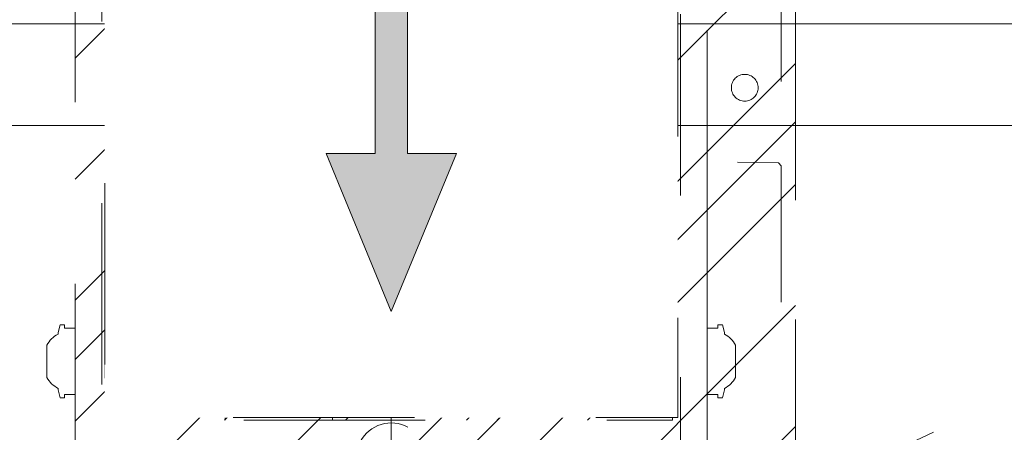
# Model space of a CAD drawing. Header units: inches. Extents: x -462 to -288, y -230 to 11.
# Tile 40 of 58: x -359.68 to -352.44, y -1.39 to 1.64. Entities that reach past the tile are written whole.
import ezdxf

# ---------------------------------------------------------------- set-up
doc = ezdxf.new("R2010")
doc.units = ezdxf.units.IN
doc.header["$LTSCALE"] = 32
doc.header["$MEASUREMENT"] = 0
doc.header["$PDMODE"] = 1
doc.header["$PDSIZE"] = -2
doc.linetypes.add('Dash Style-1', pattern=[0.083328, 0.041656, -0.041672])
for name, color, linetype, lineweight in [('Black', 7, 'Continuous', 18), ('DashLine', 7, 'Dash Style-1', 13), ('DashLineFill', 7, 'Dash Style-1', 13), ('Drawing', 7, 'Continuous', 18), ('Leg_Locator', 7, 'Continuous', 13), ('Metal-DeskStructure', 7, 'Continuous', 13), ('None', 7, 'Continuous', 18), ('SolidLine', 7, 'Continuous', 15)]:
    doc.layers.add(name, color=color, linetype=linetype, lineweight=lineweight)
doc.layers.add('Metal-Leg', color=7, linetype='Continuous', lineweight=18, true_color=0x4c4c4c)
pattern_1 = [(45, (0, 0), (-1.613, 1.9357), []), (45, (-1.0608, 1.0608), (-0.472346, 0.41676), [])]

# ---------------------------------------------------------------- blocks, each defined once
blk = doc.blocks.new('Group-27')
at = {"layer": 'DashLine'}
blk.add_line((59.8425, -8.8583), (41.871, -17.2385), dxfattribs=at)
at = {"layer": 'SolidLine', "flags": 128}
blk.add_lwpolyline([(40.0131, -8.1102), (59.8425, -8.1102), (59.8425, -8.8583), (40.0131, -8.8583)], close=True, dxfattribs=at)
blk = doc.blocks.new('Group-28')
at = {"layer": 'None'}
blk.add_blockref('Group-27', (0, 0), dxfattribs=at)
blk = doc.blocks.new('SL Utility Cabinet (2D)')
at = {"layer": 'None'}
blk.add_blockref('Group-28', (0, 0), dxfattribs=at)
at = {"layer": 'Drawing', "color": 0, "flags": 1}
for tag in ['Tag', 'Catalog', 'Option1', 'Option2', 'Option3', 'Option4', 'Option5', 'Option6', 'Option7', 'Option8', 'Option9', 'Option10', 'Option11', 'Option12', 'Custom', 'FinishGroup', 'Discount', 'Item2', 'Item3', 'Item6', 'Item9', 'Item10', 'Item12', 'Item13', 'Item16', 'Item19', 'Item20', 'Item21', 'Item22', 'Item23', 'Item24', 'Item25', 'Item8', 'Item18', 'Item1', 'Item4', 'Item5', 'Item7', 'Item11', 'Item14', 'Item15', 'Item17']:
    blk.add_attdef(tag, (-48.5129, 7.4634), '', height=0.00709, dxfattribs=at)
blk = doc.blocks.new('Group-41')
at = {"layer": 'DashLineFill', "linetype": 'Continuous', "lineweight": 13}
h = blk.add_hatch(dxfattribs=at)
h.set_pattern_fill('Steel', color=253, style=0, pattern_type=2)
h.set_pattern_definition(pattern_1)
h.paths.add_polyline_path([(-2.0669, 1.3976), (2.0669, 1.3976), (2.0669, 0.1378), (2.1063, 0.1378), (2.1063, -0.1378), (2.0669, -0.1378), (2.0669, -5.2756), (2.1063, -5.2756), (2.1063, -5.5512), (2.0669, -5.5512), (2.0669, -5.8268), (-2.0669, -5.8268), (-2.0669, -5.5512), (-2.1063, -5.5512), (-2.1063, -5.2756), (-2.0669, -5.2756), (-2.0669, -0.1378), (-2.1063, -0.1378), (-2.1063, 0.1378), (-2.0669, 0.1378)])
at = {"layer": 'DashLineFill', "flags": 128}
blk.add_lwpolyline([(-2.0669, 1.3976), (2.0669, 1.3976), (2.0669, 0.1378), (2.1063, 0.1378), (2.1063, -0.1378), (2.0669, -0.1378), (2.0669, -5.2756), (2.1063, -5.2756), (2.1063, -5.5512), (2.0669, -5.5512), (2.0669, -5.8268), (-2.0669, -5.8268), (-2.0669, -5.5512), (-2.1063, -5.5512), (-2.1063, -5.2756), (-2.0669, -5.2756), (-2.0669, -0.1378), (-2.1063, -0.1378), (-2.1063, 0.1378), (-2.0669, 0.1378)], close=True, dxfattribs=at)
at = {"layer": 'SolidLine', "flags": 128}
blk.add_lwpolyline([(-1.2205, -5.8268), (-1.2205, -5.1826), (-0.4331, -5.1826), (-0.4331, -5.8268)], dxfattribs=at)
at = {"layer": 'SolidLine', "linetype": 'Continuous', "lineweight": 5}
blk.add_point((0, 0), dxfattribs=at)
blk = doc.blocks.new('TL14_upper_leg (2D)')
at = {"layer": 'DashLine', "flags": 128}
blk.add_lwpolyline([(0, 1.2205), (0.1196, 1.2146), (0.2381, 1.197), (0.3543, 1.1679), (0.4671, 1.1276), (0.5753, 1.0764), (0.6781, 1.0148), (0.7743, 0.9434), (0.863, 0.863), (0.9434, 0.7743), (1.0148, 0.6781), (1.0764, 0.5753), (1.1276, 0.4671), (1.1679, 0.3543), (1.197, 0.2381), (1.2146, 0.1196), (1.2205, 0), (1.2146, -0.1196), (1.197, -0.2381), (1.1679, -0.3543), (1.1276, -0.4671), (1.0764, -0.5753), (1.0148, -0.6781), (0.9434, -0.7743), (0.863, -0.863), (0.7743, -0.9434), (0.6781, -1.0148), (0.5753, -1.0764), (0.4671, -1.1276), (0.3543, -1.1679), (0.2381, -1.197), (0.1196, -1.2146), (0, -1.2205), (-0.1196, -1.2146), (-0.2381, -1.197), (-0.3543, -1.1679), (-0.4671, -1.1276), (-0.5753, -1.0764), (-0.6781, -1.0148), (-0.7743, -0.9434), (-0.863, -0.863), (-0.9434, -0.7743), (-1.0148, -0.6781), (-1.0764, -0.5753), (-1.1276, -0.4671), (-1.1679, -0.3543), (-1.197, -0.2381), (-1.2146, -0.1196), (-1.2205, 0), (-1.2146, 0.1196), (-1.197, 0.2381), (-1.1679, 0.3543), (-1.1276, 0.4671), (-1.0764, 0.5753), (-1.0148, 0.6781), (-0.9434, 0.7743), (-0.863, 0.863), (-0.7743, 0.9434), (-0.6781, 1.0148), (-0.5753, 1.0764), (-0.4671, 1.1276), (-0.3543, 1.1679), (-0.2381, 1.197), (-0.1196, 1.2146)], close=True, dxfattribs=at)
at = {"layer": 'Metal-Leg', "linetype": 'Continuous', "lineweight": 5}
blk.add_point((0, 0), dxfattribs=at)
blk.add_point((0, 0), dxfattribs=at)
at = {"layer": 'SolidLine', "flags": 128}
for points in [[(-2.3228, 0.2437), (-2.4016, 0.2437), (-2.4016, 0.2677), (-2.4341, 0.2677), (-2.4493, 0.2108), (-2.4493, 0.1992, 0.157975), (-2.5315, 0.1181), (-2.5315, -0.1181, 0.156027), (-2.4493, -0.1991), (-2.4493, -0.2108), (-2.4341, -0.2677), (-2.4016, -0.2677), (-2.4016, -0.2437), (-2.3228, -0.2437)], [(2.3228, 0.2437), (2.4016, 0.2437), (2.4016, 0.2677), (2.4341, 0.2677), (2.4493, 0.2108), (2.4493, 0.1992, -0.157975), (2.5315, 0.1181), (2.5315, -0.1181, -0.156027), (2.4493, -0.1991), (2.4493, -0.2108), (2.4341, -0.2677), (2.4016, -0.2677), (2.4016, -0.2437), (2.3228, -0.2437)], [(-2.3228, -5.15), (-2.4016, -5.15), (-2.4016, -5.126), (-2.4341, -5.126), (-2.4493, -5.1829), (-2.4493, -5.1945, 0.157975), (-2.5315, -5.2756), (-2.5315, -5.5118, 0.156027), (-2.4493, -5.5928), (-2.4493, -5.6045), (-2.4341, -5.6614), (-2.4016, -5.6614), (-2.4016, -5.6374), (-2.3228, -5.6374)], [(2.3228, -5.15), (2.4016, -5.15), (2.4016, -5.126), (2.4341, -5.126), (2.4493, -5.1829), (2.4493, -5.1945, -0.157975), (2.5315, -5.2756), (2.5315, -5.5118, -0.156027), (2.4493, -5.5928), (2.4493, -5.6045), (2.4341, -5.6614), (2.4016, -5.6614), (2.4016, -5.6374), (2.3228, -5.6374)]]:
    blk.add_lwpolyline(points, format="xyb", close=True, dxfattribs=at)
at = {"layer": 'DashLine', "color": 7}
blk.add_blockref('Group-41', (0, 0), dxfattribs=at)
blk = doc.blocks.new('Group-43')
at = {"layer": 'DashLine'}
for p, q in [((0.0002, -0.9961), (0.0002, -0.7598)), ((-0.1179, -1.1142), (-0.3541, -1.1142)), ((0.1183, -1.1142), (0.3545, -1.1142)), ((0.0002, -1.2323), (0.0002, -1.4685))]:
    blk.add_line(p, q, dxfattribs=at)
at = {"layer": 'DashLine', "flags": 128}
blk.add_lwpolyline([(-0.2557, -1.1142), (-0.2545, -1.0891), (-0.2508, -1.0642), (-0.2447, -1.0399), (-0.2362, -1.0162), (-0.2255, -0.9935), (-0.2126, -0.972), (-0.1976, -0.9518), (-0.1808, -0.9332), (-0.1621, -0.9164), (-0.142, -0.9014), (-0.1204, -0.8885), (-0.0977, -0.8777), (-0.0741, -0.8693), (-0.0497, -0.8632), (-0.0249, -0.8595), (0.0002, -0.8583), (0.0253, -0.8595), (0.0501, -0.8632), (0.0745, -0.8693), (0.0981, -0.8777), (0.1208, -0.8885), (0.1424, -0.9014), (0.1625, -0.9164), (0.1812, -0.9332), (0.198, -0.9518), (0.213, -0.972), (0.2259, -0.9935), (0.2366, -1.0162), (0.2451, -1.0399), (0.2512, -1.0642), (0.2549, -1.0891), (0.2561, -1.1142), (0.2549, -1.1393), (0.2512, -1.1641), (0.2451, -1.1885), (0.2366, -1.2121), (0.2259, -1.2348), (0.213, -1.2563), (0.198, -1.2765), (0.1812, -1.2951), (0.1625, -1.312), (0.1424, -1.327), (0.1208, -1.3399), (0.0981, -1.3506), (0.0745, -1.3591), (0.0501, -1.3652), (0.0253, -1.3688), (0.0002, -1.3701), (-0.0249, -1.3688), (-0.0497, -1.3652), (-0.0741, -1.3591), (-0.0977, -1.3506), (-0.1204, -1.3399), (-0.142, -1.327), (-0.1621, -1.312), (-0.1808, -1.2951), (-0.1976, -1.2765), (-0.2126, -1.2563), (-0.2255, -1.2348), (-0.2362, -1.2121), (-0.2447, -1.1885), (-0.2508, -1.1641), (-0.2545, -1.1393)], close=True, dxfattribs=at)
blk = doc.blocks.new('Group-44')
at = {"layer": 'DashLine'}
for p, q in [((0, 0.1181), (0, 0.3543)), ((-0.1181, 0), (-0.3543, 0)), ((0.1181, 0), (0.3543, 0)), ((0, -0.1181), (0, -0.3543))]:
    blk.add_line(p, q, dxfattribs=at)
at = {"layer": 'DashLine', "flags": 128}
blk.add_lwpolyline([(-0.2559, 0), (-0.2547, 0.0251), (-0.251, 0.0499), (-0.2449, 0.0743), (-0.2364, 0.0979), (-0.2257, 0.1206), (-0.2128, 0.1422), (-0.1978, 0.1623), (-0.181, 0.181), (-0.1623, 0.1978), (-0.1422, 0.2128), (-0.1206, 0.2257), (-0.0979, 0.2364), (-0.0743, 0.2449), (-0.0499, 0.251), (-0.0251, 0.2547), (0, 0.2559), (0.0251, 0.2547), (0.0499, 0.251), (0.0743, 0.2449), (0.0979, 0.2364), (0.1206, 0.2257), (0.1422, 0.2128), (0.1623, 0.1978), (0.181, 0.181), (0.1978, 0.1623), (0.2128, 0.1422), (0.2257, 0.1206), (0.2364, 0.0979), (0.2449, 0.0743), (0.251, 0.0499), (0.2547, 0.0251), (0.2559, 0), (0.2547, -0.0251), (0.251, -0.0499), (0.2449, -0.0743), (0.2364, -0.0979), (0.2257, -0.1206), (0.2128, -0.1422), (0.1978, -0.1623), (0.181, -0.181), (0.1623, -0.1978), (0.1422, -0.2128), (0.1206, -0.2257), (0.0979, -0.2364), (0.0743, -0.2449), (0.0499, -0.251), (0.0251, -0.2547), (0, -0.2559), (-0.0251, -0.2547), (-0.0499, -0.251), (-0.0743, -0.2449), (-0.0979, -0.2364), (-0.1206, -0.2257), (-0.1422, -0.2128), (-0.1623, -0.1978), (-0.181, -0.181), (-0.1978, -0.1623), (-0.2128, -0.1422), (-0.2257, -0.1206), (-0.2364, -0.0979), (-0.2449, -0.0743), (-0.251, -0.0499), (-0.2547, -0.0251)], close=True, dxfattribs=at)
blk = doc.blocks.new('1BRPT9-Bracket (2D)')
at = {"layer": 'DashLineFill', "linetype": 'Continuous', "lineweight": 13}
h = blk.add_hatch(dxfattribs=at)
h.set_pattern_fill('Steel', color=253, style=0, pattern_type=2)
h.set_pattern_definition(pattern_1)
edge = h.paths.add_edge_path()
edge.add_arc((1.6779, -8.4882), 0.252, 270, 360)
edge.add_line((1.9299, -8.4882), (1.9299, -7.4803))
edge.add_line((1.9299, -7.4803), (2.3236, -7.4803))
edge.add_line((2.3236, -7.4803), (2.3236, 7.4611))
edge.add_line((2.3236, 7.4611), (1.9299, 7.4803))
edge.add_line((1.9299, 7.4803), (1.9299, 8.4882))
edge.add_arc((1.6779, 8.4882), 0.252, 360, 450)
edge.add_line((1.6779, 8.7402), (-2.3221, 8.7402))
edge.add_line((-2.3221, 8.7402), (-2.3221, -8.7402))
edge.add_line((-2.3221, -8.7402), (1.6779, -8.7402))
h = blk.add_hatch(dxfattribs=at)
h.set_pattern_fill('Steel', color=253, style=0, pattern_type=2)
h.set_pattern_definition(pattern_1)
h.paths.add_polyline_path([(-1.3378, -0.6196), (-1.3465, -0.6191), (-1.3551, -0.6179), (-1.3635, -0.6158), (-1.3717, -0.6128), (-1.3796, -0.6091), (-1.387, -0.6046), (-1.394, -0.5995), (-1.4005, -0.5936), (-1.4063, -0.5872), (-1.4115, -0.5802), (-1.4159, -0.5727), (-1.4197, -0.5649), (-1.4226, -0.5567), (-1.4247, -0.5483), (-1.426, -0.5397), (-1.4264, -0.531), (-1.426, -0.5223), (-1.4247, -0.5137), (-1.4226, -0.5053), (-1.4197, -0.4971), (-1.4159, -0.4892), (-1.4115, -0.4818), (-1.4063, -0.4748), (-1.4005, -0.4684), (-1.394, -0.4625), (-1.387, -0.4573), (-1.3796, -0.4529), (-1.3717, -0.4492), (-1.3635, -0.4462), (-1.3551, -0.4441), (-1.3465, -0.4428), (-1.3378, -0.4424), (-1.3291, -0.4428), (-1.3205, -0.4441), (-1.3121, -0.4462), (-1.3039, -0.4492), (-1.2961, -0.4529), (-1.2886, -0.4573), (-1.2816, -0.4625), (-1.2752, -0.4684), (-1.2693, -0.4748), (-1.2642, -0.4818), (-1.2597, -0.4892), (-1.256, -0.4971), (-1.253, -0.5053), (-1.2509, -0.5137), (-1.2497, -0.5223), (-1.2492, -0.531), (-1.2497, -0.5397), (-1.2509, -0.5483), (-1.253, -0.5567), (-1.256, -0.5649), (-1.2597, -0.5727), (-1.2642, -0.5802), (-1.2693, -0.5872), (-1.2752, -0.5936), (-1.2816, -0.5995), (-1.2886, -0.6046), (-1.2961, -0.6091), (-1.3039, -0.6128), (-1.3121, -0.6158), (-1.3205, -0.6179), (-1.3291, -0.6191)])
h = blk.add_hatch(dxfattribs=at)
h.set_pattern_fill('Steel', color=253, style=0, pattern_type=2)
h.set_pattern_definition(pattern_1)
h.paths.add_polyline_path([(1.3393, -0.6196), (1.3307, -0.6191), (1.3221, -0.6179), (1.3136, -0.6158), (1.3054, -0.6128), (1.2976, -0.6091), (1.2901, -0.6046), (1.2832, -0.5995), (1.2767, -0.5936), (1.2709, -0.5872), (1.2657, -0.5802), (1.2612, -0.5727), (1.2575, -0.5649), (1.2546, -0.5567), (1.2525, -0.5483), (1.2512, -0.5397), (1.2508, -0.531), (1.2512, -0.5223), (1.2525, -0.5137), (1.2546, -0.5053), (1.2575, -0.4971), (1.2612, -0.4892), (1.2657, -0.4818), (1.2709, -0.4748), (1.2767, -0.4684), (1.2832, -0.4625), (1.2901, -0.4573), (1.2976, -0.4529), (1.3054, -0.4492), (1.3136, -0.4462), (1.3221, -0.4441), (1.3307, -0.4428), (1.3393, -0.4424), (1.348, -0.4428), (1.3566, -0.4441), (1.3651, -0.4462), (1.3732, -0.4492), (1.3811, -0.4529), (1.3886, -0.4573), (1.3955, -0.4625), (1.402, -0.4684), (1.4078, -0.4748), (1.413, -0.4818), (1.4175, -0.4892), (1.4212, -0.4971), (1.4241, -0.5053), (1.4262, -0.5137), (1.4275, -0.5223), (1.4279, -0.531), (1.4275, -0.5397), (1.4262, -0.5483), (1.4241, -0.5567), (1.4212, -0.5649), (1.4175, -0.5727), (1.413, -0.5802), (1.4078, -0.5872), (1.402, -0.5936), (1.3955, -0.5995), (1.3886, -0.6046), (1.3811, -0.6091), (1.3732, -0.6128), (1.3651, -0.6158), (1.3566, -0.6179), (1.348, -0.6191)])
h = blk.add_hatch(dxfattribs=at)
h.set_pattern_fill('Steel', color=253, style=0, pattern_type=2)
h.set_pattern_definition(pattern_1)
h.paths.add_polyline_path([(-1.3378, -3.0211), (-1.3465, -3.0207), (-1.3551, -3.0194), (-1.3635, -3.0173), (-1.3717, -3.0144), (-1.3796, -3.0107), (-1.387, -3.0062), (-1.394, -3.001), (-1.4005, -2.9952), (-1.4063, -2.9888), (-1.4115, -2.9818), (-1.4159, -2.9743), (-1.4197, -2.9665), (-1.4226, -2.9583), (-1.4247, -2.9498), (-1.426, -2.9412), (-1.4264, -2.9326), (-1.426, -2.9239), (-1.4247, -2.9153), (-1.4226, -2.9069), (-1.4197, -2.8987), (-1.4159, -2.8908), (-1.4115, -2.8834), (-1.4063, -2.8764), (-1.4005, -2.8699), (-1.394, -2.8641), (-1.387, -2.8589), (-1.3796, -2.8544), (-1.3717, -2.8507), (-1.3635, -2.8478), (-1.3551, -2.8457), (-1.3465, -2.8444), (-1.3378, -2.844), (-1.3291, -2.8444), (-1.3205, -2.8457), (-1.3121, -2.8478), (-1.3039, -2.8507), (-1.2961, -2.8544), (-1.2886, -2.8589), (-1.2816, -2.8641), (-1.2752, -2.8699), (-1.2693, -2.8764), (-1.2642, -2.8834), (-1.2597, -2.8908), (-1.256, -2.8987), (-1.253, -2.9069), (-1.2509, -2.9153), (-1.2497, -2.9239), (-1.2492, -2.9326), (-1.2497, -2.9412), (-1.2509, -2.9498), (-1.253, -2.9583), (-1.256, -2.9665), (-1.2597, -2.9743), (-1.2642, -2.9818), (-1.2693, -2.9888), (-1.2752, -2.9952), (-1.2816, -3.001), (-1.2886, -3.0062), (-1.2961, -3.0107), (-1.3039, -3.0144), (-1.3121, -3.0173), (-1.3205, -3.0194), (-1.3291, -3.0207)])
h = blk.add_hatch(dxfattribs=at)
h.set_pattern_fill('Steel', color=253, style=0, pattern_type=2)
h.set_pattern_definition(pattern_1)
h.paths.add_polyline_path([(1.3393, -3.0211), (1.3307, -3.0207), (1.3221, -3.0194), (1.3136, -3.0173), (1.3054, -3.0144), (1.2976, -3.0107), (1.2901, -3.0062), (1.2832, -3.001), (1.2767, -2.9952), (1.2709, -2.9888), (1.2657, -2.9818), (1.2612, -2.9743), (1.2575, -2.9665), (1.2546, -2.9583), (1.2525, -2.9498), (1.2512, -2.9412), (1.2508, -2.9326), (1.2512, -2.9239), (1.2525, -2.9153), (1.2546, -2.9069), (1.2575, -2.8987), (1.2612, -2.8908), (1.2657, -2.8834), (1.2709, -2.8764), (1.2767, -2.8699), (1.2832, -2.8641), (1.2901, -2.8589), (1.2976, -2.8544), (1.3054, -2.8507), (1.3136, -2.8478), (1.3221, -2.8457), (1.3307, -2.8444), (1.3393, -2.844), (1.348, -2.8444), (1.3566, -2.8457), (1.3651, -2.8478), (1.3732, -2.8507), (1.3811, -2.8544), (1.3886, -2.8589), (1.3955, -2.8641), (1.402, -2.8699), (1.4078, -2.8764), (1.413, -2.8834), (1.4175, -2.8908), (1.4212, -2.8987), (1.4241, -2.9069), (1.4262, -2.9153), (1.4275, -2.9239), (1.4279, -2.9326), (1.4275, -2.9412), (1.4262, -2.9498), (1.4241, -2.9583), (1.4212, -2.9665), (1.4175, -2.9743), (1.413, -2.9818), (1.4078, -2.9888), (1.402, -2.9952), (1.3955, -3.001), (1.3886, -3.0062), (1.3811, -3.0107), (1.3732, -3.0144), (1.3651, -3.0173), (1.3566, -3.0194), (1.348, -3.0207)])
at = {"layer": 'DashLineFill'}
for p, q in [((-2.1252, 8.7402), (-2.1252, -8.7402)), ((2.1268, 7.4611), (2.1268, -7.4803))]:
    blk.add_line(p, q, dxfattribs=at)
at = {"layer": 'DashLineFill', "flags": 128}
blk.add_lwpolyline([(1.6779, -8.7402, 0.414214), (1.9299, -8.4882), (1.9299, -7.4803), (2.3236, -7.4803), (2.3236, 7.4611), (1.9299, 7.4803), (1.9299, 8.4882, 0.414214), (1.6779, 8.7402), (-2.3221, 8.7402), (-2.3221, -8.7402)], format="xyb", close=True, dxfattribs=at)
for points in [[(-1.3378, -0.6196), (-1.3465, -0.6191), (-1.3551, -0.6179), (-1.3635, -0.6158), (-1.3717, -0.6128), (-1.3796, -0.6091), (-1.387, -0.6046), (-1.394, -0.5995), (-1.4005, -0.5936), (-1.4063, -0.5872), (-1.4115, -0.5802), (-1.4159, -0.5727), (-1.4197, -0.5649), (-1.4226, -0.5567), (-1.4247, -0.5483), (-1.426, -0.5397), (-1.4264, -0.531), (-1.426, -0.5223), (-1.4247, -0.5137), (-1.4226, -0.5053), (-1.4197, -0.4971), (-1.4159, -0.4892), (-1.4115, -0.4818), (-1.4063, -0.4748), (-1.4005, -0.4684), (-1.394, -0.4625), (-1.387, -0.4573), (-1.3796, -0.4529), (-1.3717, -0.4492), (-1.3635, -0.4462), (-1.3551, -0.4441), (-1.3465, -0.4428), (-1.3378, -0.4424), (-1.3291, -0.4428), (-1.3205, -0.4441), (-1.3121, -0.4462), (-1.3039, -0.4492), (-1.2961, -0.4529), (-1.2886, -0.4573), (-1.2816, -0.4625), (-1.2752, -0.4684), (-1.2693, -0.4748), (-1.2642, -0.4818), (-1.2597, -0.4892), (-1.256, -0.4971), (-1.253, -0.5053), (-1.2509, -0.5137), (-1.2497, -0.5223), (-1.2492, -0.531), (-1.2497, -0.5397), (-1.2509, -0.5483), (-1.253, -0.5567), (-1.256, -0.5649), (-1.2597, -0.5727), (-1.2642, -0.5802), (-1.2693, -0.5872), (-1.2752, -0.5936), (-1.2816, -0.5995), (-1.2886, -0.6046), (-1.2961, -0.6091), (-1.3039, -0.6128), (-1.3121, -0.6158), (-1.3205, -0.6179), (-1.3291, -0.6191)], [(1.3393, -0.6196), (1.3307, -0.6191), (1.3221, -0.6179), (1.3136, -0.6158), (1.3054, -0.6128), (1.2976, -0.6091), (1.2901, -0.6046), (1.2832, -0.5995), (1.2767, -0.5936), (1.2709, -0.5872), (1.2657, -0.5802), (1.2612, -0.5727), (1.2575, -0.5649), (1.2546, -0.5567), (1.2525, -0.5483), (1.2512, -0.5397), (1.2508, -0.531), (1.2512, -0.5223), (1.2525, -0.5137), (1.2546, -0.5053), (1.2575, -0.4971), (1.2612, -0.4892), (1.2657, -0.4818), (1.2709, -0.4748), (1.2767, -0.4684), (1.2832, -0.4625), (1.2901, -0.4573), (1.2976, -0.4529), (1.3054, -0.4492), (1.3136, -0.4462), (1.3221, -0.4441), (1.3307, -0.4428), (1.3393, -0.4424), (1.348, -0.4428), (1.3566, -0.4441), (1.3651, -0.4462), (1.3732, -0.4492), (1.3811, -0.4529), (1.3886, -0.4573), (1.3955, -0.4625), (1.402, -0.4684), (1.4078, -0.4748), (1.413, -0.4818), (1.4175, -0.4892), (1.4212, -0.4971), (1.4241, -0.5053), (1.4262, -0.5137), (1.4275, -0.5223), (1.4279, -0.531), (1.4275, -0.5397), (1.4262, -0.5483), (1.4241, -0.5567), (1.4212, -0.5649), (1.4175, -0.5727), (1.413, -0.5802), (1.4078, -0.5872), (1.402, -0.5936), (1.3955, -0.5995), (1.3886, -0.6046), (1.3811, -0.6091), (1.3732, -0.6128), (1.3651, -0.6158), (1.3566, -0.6179), (1.348, -0.6191)], [(-1.3378, -3.0211), (-1.3465, -3.0207), (-1.3551, -3.0194), (-1.3635, -3.0173), (-1.3717, -3.0144), (-1.3796, -3.0107), (-1.387, -3.0062), (-1.394, -3.001), (-1.4005, -2.9952), (-1.4063, -2.9888), (-1.4115, -2.9818), (-1.4159, -2.9743), (-1.4197, -2.9665), (-1.4226, -2.9583), (-1.4247, -2.9498), (-1.426, -2.9412), (-1.4264, -2.9326), (-1.426, -2.9239), (-1.4247, -2.9153), (-1.4226, -2.9069), (-1.4197, -2.8987), (-1.4159, -2.8908), (-1.4115, -2.8834), (-1.4063, -2.8764), (-1.4005, -2.8699), (-1.394, -2.8641), (-1.387, -2.8589), (-1.3796, -2.8544), (-1.3717, -2.8507), (-1.3635, -2.8478), (-1.3551, -2.8457), (-1.3465, -2.8444), (-1.3378, -2.844), (-1.3291, -2.8444), (-1.3205, -2.8457), (-1.3121, -2.8478), (-1.3039, -2.8507), (-1.2961, -2.8544), (-1.2886, -2.8589), (-1.2816, -2.8641), (-1.2752, -2.8699), (-1.2693, -2.8764), (-1.2642, -2.8834), (-1.2597, -2.8908), (-1.256, -2.8987), (-1.253, -2.9069), (-1.2509, -2.9153), (-1.2497, -2.9239), (-1.2492, -2.9326), (-1.2497, -2.9412), (-1.2509, -2.9498), (-1.253, -2.9583), (-1.256, -2.9665), (-1.2597, -2.9743), (-1.2642, -2.9818), (-1.2693, -2.9888), (-1.2752, -2.9952), (-1.2816, -3.001), (-1.2886, -3.0062), (-1.2961, -3.0107), (-1.3039, -3.0144), (-1.3121, -3.0173), (-1.3205, -3.0194), (-1.3291, -3.0207)], [(1.3393, -3.0211), (1.3307, -3.0207), (1.3221, -3.0194), (1.3136, -3.0173), (1.3054, -3.0144), (1.2976, -3.0107), (1.2901, -3.0062), (1.2832, -3.001), (1.2767, -2.9952), (1.2709, -2.9888), (1.2657, -2.9818), (1.2612, -2.9743), (1.2575, -2.9665), (1.2546, -2.9583), (1.2525, -2.9498), (1.2512, -2.9412), (1.2508, -2.9326), (1.2512, -2.9239), (1.2525, -2.9153), (1.2546, -2.9069), (1.2575, -2.8987), (1.2612, -2.8908), (1.2657, -2.8834), (1.2709, -2.8764), (1.2767, -2.8699), (1.2832, -2.8641), (1.2901, -2.8589), (1.2976, -2.8544), (1.3054, -2.8507), (1.3136, -2.8478), (1.3221, -2.8457), (1.3307, -2.8444), (1.3393, -2.844), (1.348, -2.8444), (1.3566, -2.8457), (1.3651, -2.8478), (1.3732, -2.8507), (1.3811, -2.8544), (1.3886, -2.8589), (1.3955, -2.8641), (1.402, -2.8699), (1.4078, -2.8764), (1.413, -2.8834), (1.4175, -2.8908), (1.4212, -2.8987), (1.4241, -2.9069), (1.4262, -2.9153), (1.4275, -2.9239), (1.4279, -2.9326), (1.4275, -2.9412), (1.4262, -2.9498), (1.4241, -2.9583), (1.4212, -2.9665), (1.4175, -2.9743), (1.413, -2.9818), (1.4078, -2.9888), (1.402, -2.9952), (1.3955, -3.001), (1.3886, -3.0062), (1.3811, -3.0107), (1.3732, -3.0144), (1.3651, -3.0173), (1.3566, -3.0194), (1.348, -3.0207)]]:
    blk.add_lwpolyline(points, close=True, dxfattribs=at)
at = {"layer": 'DashLineFill', "linetype": 'Continuous', "lineweight": 5}
blk.add_point((0.0002, -1.1142), dxfattribs=at)
at = {"layer": 'Metal-DeskStructure', "color": 7}
for name in ['Group-44', 'Group-43']:
    blk.add_blockref(name, (0, 0), dxfattribs=at)
blk = doc.blocks.new('1BRPT8_Cover (2D)')
at = {"layer": 'DashLineFill', "linetype": 'Continuous', "lineweight": 13}
h = blk.add_hatch(dxfattribs=at)
h.set_pattern_fill('Steel', color=253, style=0, pattern_type=2)
h.set_pattern_definition(pattern_1)
h.paths.add_polyline_path([(-1.5945, -8.7638), (-2.3228, -8.7638), (-2.3228, -8.7511), (-2.8261, -8.7423), (-2.8664, -8.7028), (-2.8664, -6.673), (-2.8472, -6.6533), (-2.3228, -6.6441), (-2.3228, -6.5842), (-2.8472, -6.5751), (-2.8664, -6.5554), (-2.8664, -4.4682), (-2.8472, -4.4486), (-2.3228, -4.4394), (-2.3228, -4.3795), (-2.8472, -4.3703), (-2.8664, -4.3507), (-2.8664, -2.2635), (-2.8472, -2.2438), (-2.3228, -2.2347), (-2.3228, -2.1748), (-2.8472, -2.1656), (-2.8664, -2.1459), (-2.8664, -0.0588), (-2.8472, -0.0391), (-2.3228, -0.03), (-2.3228, 0.03), (-2.8472, 0.0391), (-2.8664, 0.0588), (-2.8664, 2.1459), (-2.8472, 2.1656), (-2.3228, 2.1748), (-2.3228, 2.2347), (-2.8472, 2.2438), (-2.8664, 2.2635), (-2.8664, 4.3507), (-2.8472, 4.3703), (-2.3228, 4.3795), (-2.3228, 4.4394), (-2.8472, 4.4486), (-2.8664, 4.4682), (-2.8655, 6.5554), (-2.8472, 6.5751), (-2.3228, 6.5842), (-2.3228, 6.6441), (-2.8472, 6.6533), (-2.8664, 6.673), (-2.8664, 8.7028), (-2.8261, 8.7423), (-1.5945, 8.7638), (-1.5945, 8.8583), (-2.9724, 8.8583), (-2.9724, -8.8583), (-1.5945, -8.8583)])
h = blk.add_hatch(dxfattribs=at)
h.set_pattern_fill('Steel', color=253, style=0, pattern_type=2)
h.set_pattern_definition(pattern_1)
h.paths.add_polyline_path([(-2.3228, 8.8583), (-2.3228, -8.8583), (-2.9724, -8.8583), (-2.9724, 8.8583)])
at = {"layer": 'DashLineFill', "flags": 128}
for points in [[(-1.5945, -8.7638), (-2.3228, -8.7638), (-2.3228, -8.7511), (-2.8261, -8.7423), (-2.8664, -8.7028), (-2.8664, -6.673), (-2.8472, -6.6533), (-2.3228, -6.6441), (-2.3228, -6.5842), (-2.8472, -6.5751), (-2.8664, -6.5554), (-2.8664, -4.4682), (-2.8472, -4.4486), (-2.3228, -4.4394), (-2.3228, -4.3795), (-2.8472, -4.3703), (-2.8664, -4.3507), (-2.8664, -2.2635), (-2.8472, -2.2438), (-2.3228, -2.2347), (-2.3228, -2.1748), (-2.8472, -2.1656), (-2.8664, -2.1459), (-2.8664, -0.0588), (-2.8472, -0.0391), (-2.3228, -0.03), (-2.3228, 0.03), (-2.8472, 0.0391), (-2.8664, 0.0588), (-2.8664, 2.1459), (-2.8472, 2.1656), (-2.3228, 2.1748), (-2.3228, 2.2347), (-2.8472, 2.2438), (-2.8664, 2.2635), (-2.8664, 4.3507), (-2.8472, 4.3703), (-2.3228, 4.3795), (-2.3228, 4.4394), (-2.8472, 4.4486), (-2.8664, 4.4682), (-2.8655, 6.5554), (-2.8472, 6.5751), (-2.3228, 6.5842), (-2.3228, 6.6441), (-2.8472, 6.6533), (-2.8664, 6.673), (-2.8664, 8.7028), (-2.8261, 8.7423), (-1.5945, 8.7638), (-1.5945, 8.8583), (-2.9724, 8.8583), (-2.9724, -8.8583), (-1.5945, -8.8583)], [(-2.3228, 8.8583), (-2.3228, -8.8583), (-2.9724, -8.8583), (-2.9724, 8.8583)]]:
    blk.add_lwpolyline(points, close=True, dxfattribs=at)
at = {"layer": 'SolidLine', "flags": 128}
blk.add_lwpolyline([(-2.5, -2.7185), (-2.5005, -2.7282), (-2.5019, -2.7377), (-2.5042, -2.7471), (-2.5075, -2.7562), (-2.5116, -2.7649), (-2.5166, -2.7732), (-2.5223, -2.7809), (-2.5288, -2.7881), (-2.536, -2.7946), (-2.5437, -2.8003), (-2.552, -2.8053), (-2.5608, -2.8094), (-2.5699, -2.8127), (-2.5792, -2.815), (-2.5888, -2.8165), (-2.5984, -2.8169), (-2.6081, -2.8165), (-2.6176, -2.815), (-2.627, -2.8127), (-2.6361, -2.8094), (-2.6448, -2.8053), (-2.6531, -2.8003), (-2.6609, -2.7946), (-2.668, -2.7881), (-2.6745, -2.7809), (-2.6803, -2.7732), (-2.6852, -2.7649), (-2.6894, -2.7562), (-2.6926, -2.7471), (-2.695, -2.7377), (-2.6964, -2.7282), (-2.6969, -2.7185), (-2.6964, -2.7089), (-2.695, -2.6993), (-2.6926, -2.6899), (-2.6894, -2.6808), (-2.6852, -2.6721), (-2.6803, -2.6638), (-2.6745, -2.6561), (-2.668, -2.6489), (-2.6609, -2.6424), (-2.6531, -2.6367), (-2.6448, -2.6317), (-2.6361, -2.6276), (-2.627, -2.6243), (-2.6176, -2.622), (-2.6081, -2.6206), (-2.5984, -2.6201), (-2.5888, -2.6206), (-2.5792, -2.622), (-2.5699, -2.6243), (-2.5608, -2.6276), (-2.552, -2.6317), (-2.5437, -2.6367), (-2.536, -2.6424), (-2.5288, -2.6489), (-2.5223, -2.6561), (-2.5166, -2.6638), (-2.5116, -2.6721), (-2.5075, -2.6808), (-2.5042, -2.6899), (-2.5019, -2.6993), (-2.5005, -2.7089)], close=True, dxfattribs=at)
blk = doc.blocks.new('Group-64')
at = {"layer": 'Metal-DeskStructure', "linetype": 'Continuous', "lineweight": 0, "true_color": 0xff0000}
for points in [[(-1.7311, -1.2746), (-1.7311, 1.2746), (-1.3867, 1.2746), (-1.3867, -0.999), (-0.2154, -0.999), (-0.2154, -1.2746)], [(0.0776, -0.5856), (0.4221, -0.5167), (0.4356, -0.5785), (0.4508, -0.6359), (0.4677, -0.6888), (0.4863, -0.7372), (0.5066, -0.7811), (0.5286, -0.8205), (0.5523, -0.8555), (0.5776, -0.886), (0.6055, -0.9125), (0.6367, -0.9354), (0.6711, -0.9549), (0.7088, -0.9708), (0.7498, -0.9831), (0.7941, -0.992), (0.8417, -0.9972), (0.8925, -0.999), (0.9513, -0.9967), (1.0064, -0.9897), (1.0578, -0.9781), (1.1057, -0.9619), (1.1499, -0.941), (1.1905, -0.9155), (1.2274, -0.8853), (1.2607, -0.8505), (1.2902, -0.8122), (1.3158, -0.7717), (1.3375, -0.729), (1.3552, -0.6841), (1.3689, -0.637), (1.3788, -0.5876), (1.3847, -0.5361), (1.3867, -0.4823), (1.3846, -0.431), (1.3784, -0.3819), (1.368, -0.3352), (1.3535, -0.2908), (1.3349, -0.2487), (1.3122, -0.2089), (1.2853, -0.1714), (1.2542, -0.1362), (1.22, -0.1043), (1.1835, -0.0766), (1.1448, -0.0532), (1.1038, -0.034), (1.0605, -0.0191), (1.015, -0.0085), (0.9673, -0.0021), (0.9173, 0), (0.8957, -0.0005), (0.8727, -0.0022), (0.8486, -0.0048), (0.8231, -0.0086), (0.7963, -0.0135), (0.7683, -0.0194), (0.739, -0.0264), (0.7084, -0.0344), (0.7418, 0.2411), (0.7489, 0.2404), (0.7556, 0.2397), (0.7619, 0.2392), (0.7679, 0.2387), (0.7735, 0.2384), (0.7788, 0.2381), (0.7836, 0.238), (0.7881, 0.2379), (0.8317, 0.2394), (0.8742, 0.2439), (0.9157, 0.2515), (0.956, 0.262), (0.9953, 0.2755), (1.0336, 0.2921), (1.0707, 0.3117), (1.1068, 0.3343), (1.1401, 0.36), (1.1689, 0.3889), (1.1933, 0.4211), (1.2133, 0.4566), (1.2289, 0.4953), (1.24, 0.5372), (1.2466, 0.5824), (1.2489, 0.6308), (1.2471, 0.6698), (1.242, 0.7071), (1.2334, 0.7426), (1.2214, 0.7764), (1.206, 0.8086), (1.1871, 0.839), (1.1648, 0.8676), (1.1391, 0.8946), (1.1106, 0.9191), (1.0802, 0.9403), (1.0478, 0.9582), (1.0134, 0.9729), (0.977, 0.9843), (0.9386, 0.9925), (0.8983, 0.9974), (0.8559, 0.999), (0.8138, 0.9974), (0.7734, 0.9926), (0.7348, 0.9845), (0.6981, 0.9732), (0.6631, 0.9586), (0.63, 0.9409), (0.5986, 0.9199), (0.569, 0.8957), (0.5417, 0.8682), (0.5169, 0.8375), (0.4946, 0.8036), (0.475, 0.7665), (0.4579, 0.7261), (0.4434, 0.6825), (0.4314, 0.6357), (0.4221, 0.5856), (0.0776, 0.6545), (0.0942, 0.7262), (0.1153, 0.7937), (0.1411, 0.8571), (0.1714, 0.9164), (0.2063, 0.9715), (0.2458, 1.0225), (0.29, 1.0693), (0.3387, 1.1121), (0.3912, 1.1501), (0.4469, 1.1832), (0.5057, 1.2111), (0.5676, 1.234), (0.6326, 1.2517), (0.7007, 1.2644), (0.7719, 1.2721), (0.8462, 1.2746), (0.8979, 1.2733), (0.9486, 1.2692), (0.9983, 1.2625), (1.0469, 1.2531), (1.0945, 1.241), (1.141, 1.2262), (1.1866, 1.2087), (1.2311, 1.1885), (1.2738, 1.166), (1.3139, 1.1415), (1.3514, 1.115), (1.3864, 1.0866), (1.4187, 1.0562), (1.4485, 1.0239), (1.4757, 0.9896), (1.5002, 0.9533), (1.5221, 0.9157), (1.541, 0.8776), (1.557, 0.8389), (1.5701, 0.7997), (1.5803, 0.76), (1.5875, 0.7196), (1.5919, 0.6787), (1.5933, 0.6373), (1.592, 0.5979), (1.5879, 0.5595), (1.5811, 0.5219), (1.5715, 0.4852), (1.5593, 0.4495), (1.5443, 0.4147), (1.5266, 0.3807), (1.5061, 0.3477), (1.483, 0.316), (1.4572, 0.2859), (1.4288, 0.2574), (1.3977, 0.2306), (1.3639, 0.2055), (1.3275, 0.182), (1.2884, 0.1602), (1.2467, 0.1399), (1.3012, 0.1253), (1.3528, 0.1071), (1.4015, 0.0855), (1.4472, 0.0604), (1.49, 0.0318), (1.5299, -0.0002), (1.5669, -0.0358), (1.6009, -0.0748), (1.6314, -0.1169), (1.6579, -0.1614), (1.6803, -0.2086), (1.6986, -0.2582), (1.7128, -0.3104), (1.723, -0.3652), (1.7291, -0.4225), (1.7311, -0.4823), (1.7274, -0.5636), (1.7161, -0.6417), (1.6972, -0.7167), (1.6709, -0.7886), (1.6369, -0.8572), (1.5955, -0.9227), (1.5465, -0.9851), (1.49, -1.0442), (1.4277, -1.0982), (1.3615, -1.145), (1.2913, -1.1846), (1.2171, -1.217), (1.139, -1.2422), (1.0568, -1.2602), (0.9707, -1.271), (0.8807, -1.2746), (0.7993, -1.2716), (0.7214, -1.2626), (0.6471, -1.2477), (0.5763, -1.2267), (0.509, -1.1998), (0.4453, -1.1668), (0.3851, -1.1279), (0.3284, -1.083), (0.2765, -1.0333), (0.2304, -0.98), (0.1902, -0.9232), (0.1559, -0.8628), (0.1275, -0.7989), (0.105, -0.7314), (0.0883, -0.6603)]]:
    blk.add_hatch(color=1, dxfattribs=at).paths.add_polyline_path(points)
at = {"layer": 'Metal-DeskStructure', "color": 7, "flags": 128}
blk.add_lwpolyline([(-1.7311, -1.2746), (-1.7311, 1.2746), (-1.3867, 1.2746), (-1.3867, -0.999), (-0.2154, -0.999), (-0.2154, -1.2746)], close=True, dxfattribs=at)
at = {"layer": 'Metal-DeskStructure', "color": 7}
blk.add_open_spline([(0.0776, -0.5856), (0.2498, -0.5512), (0.4221, -0.5167), (0.4727, -0.7729), (0.6826, -0.999), (1.1347, -0.999), (1.3867, -0.7019), (1.3867, -0.2724), (1.1218, 0), (0.8333, 0), (0.7084, -0.0344), (0.7251, 0.1033), (0.7418, 0.2411), (0.7709, 0.2379), (0.9647, 0.2379), (1.2489, 0.4306), (1.2489, 0.7902), (1.0292, 0.999), (0.6837, 0.999), (0.4544, 0.7923), (0.4221, 0.5856), (0.2498, 0.6201), (0.0776, 0.6545), (0.1347, 0.9495), (0.5427, 1.2746), (1.0551, 1.2746), (1.4071, 1.1024), (1.5933, 0.8042), (1.5933, 0.478), (1.4189, 0.2175), (1.2467, 0.1399), (1.4706, 0.0883), (1.7311, -0.2379), (1.7311, -0.8139), (1.2489, -1.2746), (0.548, -1.2746), (0.1088, -0.8914), (0.0776, -0.5856)], degree=2, knots=[0, 0, 0, 0.024411, 0.024411, 0.060704, 0.096998, 0.138875, 0.180752, 0.220781, 0.260811, 0.277244, 0.277244, 0.294851, 0.294851, 0.298561, 0.336586, 0.374611, 0.404867, 0.435123, 0.465191, 0.495259, 0.495259, 0.520506, 0.520506, 0.563687, 0.606869, 0.636575, 0.666281, 0.695988, 0.724353, 0.752717, 0.752717, 0.787228, 0.821738, 0.868563, 0.915387, 0.957694, 1, 1, 1], dxfattribs=at)
blk = doc.blocks.new('SlateLegLocator-L3')
at = {"color": 255, "linetype": 'Dash Style-1', "lineweight": 5}
blk.add_wipeout([(-2.1063, 1.378), (2.1063, 1.378), (2.1063, -5.8071), (-2.1063, -5.8071)], dxfattribs=at).dxf.layer = 'Black'
at = {"layer": 'Leg_Locator', "linetype": 'Continuous', "lineweight": 0, "true_color": 0xff0000}
h = blk.add_hatch(color=1, dxfattribs=at)
edge = h.paths.add_edge_path()
edge.add_line((0, -5.0276), (-0.4795, -3.8661))
edge.add_line((-0.4795, -3.8661), (-0.1181, -3.8661))
edge.add_line((-0.1181, -3.8661), (-0.1181, -1.3722))
edge.add_arc((0, -0.1575), 1.2205, 264.44656, 275.55344)
edge.add_line((0.1181, -1.3722), (0.1181, -3.8661))
edge.add_line((0.1181, -3.8661), (0.4795, -3.8661))
edge.add_line((0.4795, -3.8661), (0, -5.0276))
at = {"layer": 'Black', "linetype": 'Dash Style-1', "lineweight": 5, "flags": 128}
blk.add_lwpolyline([(-2.1063, 1.378), (2.1063, 1.378), (2.1063, -5.8071), (-2.1063, -5.8071)], close=True, dxfattribs=at)
at = {"layer": 'Black', "linetype": 'Continuous', "lineweight": 5}
blk.add_point((0, 0), dxfattribs=at)
at = {"layer": 'Leg_Locator', "flags": 128}
blk.add_lwpolyline([(0, -5.0276), (-0.4795, -3.8661), (-0.1181, -3.8661), (-0.1181, -1.3722, 0.048501), (0.1181, -1.3722), (0.1181, -3.8661), (0.4795, -3.8661)], format="xyb", close=True, dxfattribs=at)
at = {"layer": 'Metal-DeskStructure', "color": 7}
blk.add_blockref('Group-64', (0, 0), dxfattribs=at)
blk = doc.blocks.new('Group-65')
at = {"layer": 'None', "color": 7, "rotation": 180}
for name in ['1BRPT8_Cover (2D)', '1BRPT9-Bracket (2D)']:
    blk.add_blockref(name, (49.8701, -11.4173), dxfattribs=at)
at = {"layer": 'None', "color": 7}
blk.add_blockref('TL14_upper_leg (2D)', (49.8701, -5.315), dxfattribs=at)
blk.add_blockref('SlateLegLocator-L3', (49.8701, -5.315), dxfattribs=at)
blk = doc.blocks.new('Group-67')
at = {"layer": 'None'}
blk.add_blockref('Group-65', (0, 0), dxfattribs=at)
blk = doc.blocks.new('SL Credenza Desk Top (2D)')
at = {"layer": 'None'}
blk.add_blockref('Group-67', (0, 0), dxfattribs=at)
at = {"layer": 'Drawing', "color": 0, "flags": 1}
for tag in ['Tag', 'Catalog', 'Option1', 'Option2', 'Option3', 'Option4', 'Option5', 'Option6', 'Option7', 'Option8', 'Option9', 'Option10', 'Option11', 'Option12', 'Custom', 'FinishGroup', 'Discount', 'Item2', 'Item3', 'Item6', 'Item8', 'Item9', 'Item10', 'Item12', 'Item13', 'Item16', 'Item18', 'Item19', 'Item20', 'Item21', 'Item22', 'Item23', 'Item24', 'Item25', 'Item1', 'Item4', 'Item5', 'Item7', 'Item11', 'Item14', 'Item15', 'Item17']:
    blk.add_attdef(tag, (-47.3596, -5.6644), '', height=0.00709, dxfattribs=at)

msp = doc.modelspace()

# ---------------------------------------------------------------- block references
at = {"layer": 'Drawing'}
msp.add_blockref('SL Utility Cabinet (2D)', (-407.9722, 9.7244), dxfattribs=at)

# ---------------------------------------------------------------- next in the draw order: block references
msp.add_blockref('SL Credenza Desk Top (2D)', (-406.8189, 9.8425), dxfattribs=at)

doc.saveas('drawing.dxf')
